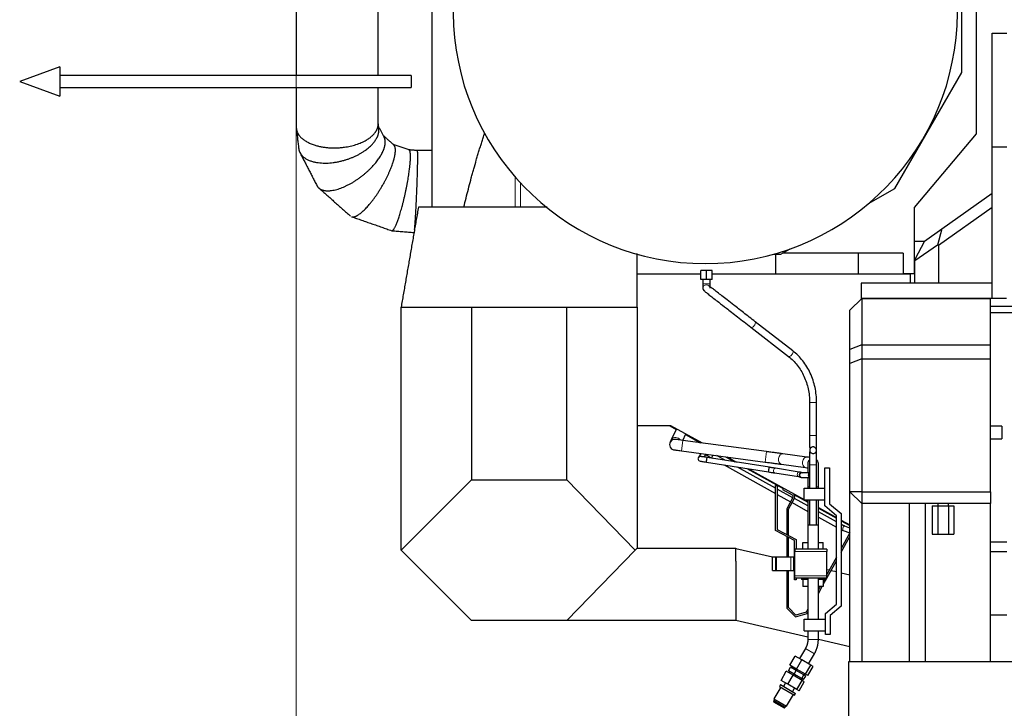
# Model space of a CAD drawing. Header units: inches. Extents: x 0 to 20790, y -12 to 14700.
# Tile 40 of 132: x 1151 to 2832, y 10851 to 12027. Entities that reach past the tile are written whole.
import ezdxf

# ---------------------------------------------------------------- set-up
doc = ezdxf.new("R2010")
doc.units = ezdxf.units.IN
doc.layers.add('1', color=7, linetype='Continuous', true_color=0xffffff)
doc.layers.add('254', color=7, linetype='Continuous', true_color=0xffffff)
doc.styles.add('latin_extended', font='simplex.shx')
doc.dimstyles.get("Standard").update_dxf_attribs({"dimtxt": 0.18, "dimasz": 0.18, "dimexe": 0.18, "dimexo": 0.0625, "dimgap": 0.09, "dimtad": 0, "dimtih": 1, "dimtoh": 1, "dimdec": 4, "dimzin": 0, "dimdsep": 46, "dimtxsty": 'Standard', "dimcen": 0.09, "dimadec": 0, "dimazin": 0, "dimtfac": 1, "dimtdec": 4, "dimtofl": 0, "dimtmove": 0, "dimatfit": 3, "dimfxl": 1, "dimtolj": 1, "dimtzin": 0, "dimarcsym": 0})

# ---------------------------------------------------------------- blocks, each defined once
blk = doc.blocks.new('_U1')
at = {"layer": '254', "color": 3, "linetype": 'Continuous', "lineweight": 13, "transparency": 16777216}
for p, q in [((1623.1, 12324.6), (1623.1, 8470.6)), ((7857.6, 10337.9), (7857.6, 8470.6)), ((1745.6, 8505.6), (7735.1, 8505.6))]:
    blk.add_line(p, q, dxfattribs=at)
at = {"layer": '254', "color": 3, "transparency": 16777216}
for points in [[(1745.6, 8526), (1745.6, 8485.1), (1623.1, 8505.6)], [(7735.1, 8485.1), (7735.1, 8526), (7857.6, 8505.6)]]:
    blk.add_solid(points, dxfattribs=at)
at = {"layer": 'Defpoints', "color": 0, "transparency": 16777216}
for p in [(1623.1, 12359.6), (7857.6, 10372.9), (7857.6, 8505.6)]:
    blk.add_point(p, dxfattribs=at)
at = {"layer": '254', "color": 2, "lineweight": 13, "transparency": 16777216, "insert": (4524.5, 8689.3), "char_height": 122.5, "attachment_point": 1, "style": 'latin_extended'}
blk.add_mtext('\\A1;6235', dxfattribs=at)

msp = doc.modelspace()

# ---------------------------------------------------------------- linework, layer by layer
at = {"layer": '1', "color": 2, "linetype": 'Continuous', "lineweight": 25}
for p, q in [((2783.838, 12338.554), (2783.838, 11832.008)), ((1854.705, 12157.714), (1854.705, 11706.699)), ((2759.534, 11936.266), (2759.534, 12169.944)), ((2811.619, 11808.773), (2811.619, 12003.773)), ((2811.619, 12003.773), (2836.619, 12003.773)), ((2645.437, 11738.644), (2759.534, 11936.266)), ((2783.838, 11832.008), (2678.033, 11705.914)), ((2836.619, 11808.773), (2811.619, 11808.773)), ((2811.619, 11550.773), (2811.619, 11808.773)), ((2600.377, 11712.629), (2645.437, 11738.644)), ((2725.371, 11669.629), (2811.619, 11730.691)), ((1831.729, 11706.692), (1831.729, 11706.692)), ((2678.033, 11705.914), (2678.033, 11592.596)), ((2811.619, 11706.186), (2719.555, 11641.007)), ((2695.878, 11648.749), (2725.371, 11669.629)), ((2725.371, 11669.629), (2717.81, 11641.91)), ((2450.661, 11626.191), (2466.353, 11635.25)), ((2678.028, 11648.691), (2695.838, 11648.691)), ((2695.878, 11648.749), (2679.555, 11617.192)), ((2717.81, 11641.91), (2679.555, 11614.826)), ((2719.555, 11641.007), (2717.81, 11641.91)), ((2719.555, 11641.007), (2719.555, 11576.773)), ((2437.894, 11626.191), (2450.661, 11626.191)), ((2441.619, 11626.19), (2441.619, 11592.191)), ((2582.619, 11627.691), (2453.261, 11627.691)), ((2659.175, 11627.691), (2582.619, 11627.691)), ((2582.619, 11627.691), (2582.619, 11592.191)), ((2659.175, 11627.691), (2659.175, 11592.191)), ((2679.555, 11614.826), (2679.555, 11617.192)), ((2679.555, 11576.773), (2679.555, 11614.826)), ((2314.13, 11592.19), (2205.13, 11592.19)), ((2323.619, 11598.511), (2314.119, 11598.511)), ((2314.119, 11583.011), (2314.119, 11598.511)), ((2333.119, 11598.511), (2323.619, 11598.511)), ((2323.619, 11583.011), (2323.619, 11598.511)), ((2671.833, 11592.19), (2333.11, 11592.19)), ((2333.119, 11583.011), (2333.119, 11598.511)), ((2678.033, 11592.596), (2659.175, 11592.596)), ((2671.833, 11576.773), (2671.833, 11592.19)), ((2323.619, 11583.011), (2314.119, 11583.011)), ((2317.619, 11583.011), (2317.619, 11575.872)), ((2317.622, 11567.69), (2317.622, 11567.69)), ((2333.119, 11583.011), (2323.619, 11583.011)), ((2329.619, 11575.872), (2329.619, 11583.011)), ((2811.619, 11576.773), (2587.619, 11576.773)), ((2587.619, 11576.773), (2587.619, 11550.773)), ((2588.619, 11550.691), (2568.619, 11530.691)), ((2811.619, 11550.773), (2587.619, 11550.773)), ((2588.619, 11550.691), (2808.619, 11550.691)), ((2588.619, 11550.691), (2588.619, 11471.691)), ((2808.619, 11471.691), (2808.619, 11550.691)), ((2836.119, 11550.773), (2811.619, 11550.773)), ((1802.119, 11535.691), (1922.119, 11535.691)), ((1802.119, 11120.691), (1802.119, 11535.691)), ((1922.119, 11535.691), (1922.119, 11240.691)), ((1922.119, 11535.691), (2085.313, 11535.691)), ((2085.313, 11240.691), (2085.313, 11535.691)), ((2085.313, 11535.691), (2136.775, 11535.691)), ((2205.05, 11535.691), (2205.119, 11535.691)), ((2205.119, 11535.691), (2205.119, 11123.891)), ((2859.619, 11536.691), (2808.62, 11536.69)), ((2568.619, 11463.407), (2568.619, 11530.691)), ((2808.62, 11526.69), (2859.619, 11526.691)), ((2399.525, 11501.397), (2463.728, 11451.593)), ((2471.083, 11461.075), (2406.88, 11510.878)), ((2588.619, 11471.691), (2568.619, 11463.407)), ((2588.619, 11471.691), (2808.619, 11471.691)), ((2588.619, 11471.691), (2588.619, 11447.691)), ((2808.619, 11447.691), (2808.619, 11471.691)), ((2568.619, 11439.407), (2568.619, 11463.407)), ((2588.619, 11447.691), (2568.619, 11439.407)), ((2568.619, 11220.422), (2568.619, 11439.407)), ((2588.619, 11447.691), (2808.619, 11447.691)), ((2588.619, 11447.691), (2588.619, 11220.422)), ((2808.619, 11220.422), (2808.619, 11447.691)), ((2499.619, 11372.867), (2499.619, 11316.691)), ((2511.619, 11316.691), (2511.619, 11372.867)), ((2205.12, 11333.69), (2262.093, 11333.69)), ((2259.914, 11333.691), (2271.993, 11326.995)), ((2262.093, 11333.69), (2315.933, 11303.846)), ((2827.619, 11332.691), (2827.619, 11310.691)), ((2272.448, 11327.951), (2263.394, 11309.037)), ((2282.981, 11308.265), (2288.219, 11319.209)), ((2287.763, 11318.254), (2313.066, 11304.228)), ((2425.97, 11289.091), (2283.105, 11308.249)), ((2312.375, 11304.612), (2312.375, 11305.819)), ((2280.713, 11290.409), (2423.578, 11271.251)), ((2313.79, 11285.973), (2309.786, 11278.75)), ((2319.521, 11279.809), (2322.304, 11284.831)), ((2334.579, 11283.185), (2331.899, 11278.351)), ((2356.208, 11274.023), (2341.307, 11282.283)), ((2495.203, 11279.807), (2454.004, 11285.332)), ((2499.735, 11290.516), (2499.735, 11290.516)), ((2511.503, 11292.866), (2511.503, 11292.866)), ((2511.568, 11292.652), (2511.51, 11292.833)), ((2312.298, 11272.865), (2312.298, 11272.865)), ((2323.494, 11271.085), (2429.67, 11254.338)), ((2430.916, 11262.24), (2324.74, 11278.987)), ((2331.899, 11278.351), (2333.144, 11277.661)), ((2353.564, 11266.342), (2441.518, 11217.588)), ((2356.286, 11280.271), (2372.073, 11271.52)), ((2359.157, 11279.887), (2375.115, 11271.041)), ((2370.697, 11273.491), (2370.697, 11272.285)), ((2451.611, 11267.491), (2492.811, 11261.967)), ((2499.619, 11266.691), (2499.619, 11226.691)), ((2511.619, 11226.691), (2511.619, 11266.691)), ((2441.522, 11226.733), (2376.631, 11262.702)), ((2392.498, 11260.198), (2454.431, 11225.868)), ((2395.54, 11259.72), (2490.617, 11207.018)), ((2440.147, 11252.685), (2480.857, 11246.264)), ((2482.103, 11254.166), (2441.394, 11260.587)), ((2486.595, 11252.892), (2486.487, 11252.864)), ((2499.619, 11252.892), (2486.575, 11252.892)), ((2525.619, 11261.416), (2533.619, 11261.416)), ((2525.619, 11196.416), (2525.619, 11261.416)), ((2533.619, 11261.416), (2533.619, 11200.146)), ((1802.119, 11120.691), (1922.119, 11240.691)), ((1922.119, 11240.691), (2085.313, 11240.691)), ((2085.313, 11240.691), (2202.007, 11120.691)), ((2441.519, 11154.224), (2441.519, 11231.329)), ((2441.519, 11231.329), (2444.519, 11231.329)), ((2444.519, 11231.329), (2444.519, 11156.035)), ((2486.575, 11244.892), (2499.619, 11244.892)), ((2444.517, 11215.926), (2467.119, 11203.397)), ((2470.997, 11210.394), (2444.518, 11225.072)), ((2454.937, 11226.795), (2453.483, 11224.172)), ((2453.483, 11224.172), (2470.015, 11215.008)), ((2473.961, 11215.042), (2496.621, 11202.481)), ((2490.619, 11226.691), (2525.619, 11226.691)), ((2490.619, 11206.691), (2490.619, 11226.691)), ((2496.619, 11228.691), (2496.619, 11226.689)), ((2514.619, 11226.689), (2514.619, 11228.691)), ((2568.619, 10930.722), (2568.619, 11220.422)), ((2588.619, 11220.422), (2568.619, 11220.422)), ((2568.619, 11220.422), (2588.619, 11200.422)), ((2588.619, 11220.422), (2808.619, 11220.422)), ((2588.619, 11220.422), (2588.619, 11200.422)), ((2808.619, 11220.422), (2808.619, 11200.422)), ((2471.223, 11210.797), (2460.507, 11191.464)), ((2463.506, 11190.689), (2473.846, 11209.342)), ((2469.741, 11201.944), (2496.618, 11187.046)), ((2496.618, 11196.192), (2473.62, 11208.941)), ((2490.619, 11206.691), (2525.619, 11206.691)), ((2491.207, 11206.691), (2496.616, 11203.693)), ((2496.619, 11206.69), (2496.619, 11163.494)), ((2499.619, 11206.691), (2499.619, 11163.492)), ((2511.619, 11163.492), (2511.619, 11206.691)), ((2514.619, 11133.692), (2514.619, 11206.69)), ((2533.619, 11200.146), (2553.619, 11183.364)), ((2588.619, 11200.422), (2588.619, 10930.723)), ((2808.619, 11200.422), (2588.619, 11200.422)), ((2808.619, 10930.723), (2808.619, 11200.422)), ((2460.507, 11191.464), (2460.507, 11147.619)), ((2463.506, 11146.041), (2463.506, 11190.689)), ((2545.618, 11169.031), (2514.616, 11186.216)), ((2514.617, 11193.714), (2545.619, 11176.53)), ((2514.626, 11192.501), (2545.614, 11175.324)), ((2545.619, 11179.634), (2525.619, 11196.416)), ((2553.619, 11183.364), (2553.619, 11024.903)), ((2709.144, 11196.191), (2718.382, 11196.191)), ((2709.144, 11196.191), (2709.144, 11148.191)), ((2718.382, 11196.191), (2736.857, 11196.191)), ((2718.382, 11196.191), (2718.382, 11148.191)), ((2736.857, 11196.191), (2746.095, 11196.191)), ((2736.857, 11196.191), (2736.857, 11148.191)), ((2746.095, 11196.191), (2746.095, 11148.191)), ((2514.619, 11177.068), (2545.617, 11159.885)), ((2545.619, 11028.634), (2545.619, 11179.634)), ((2553.614, 11170.89), (2568.612, 11162.576)), ((2553.615, 11172.097), (2568.614, 11163.783)), ((2473.619, 11137.329), (2441.519, 11154.224)), ((2444.519, 11156.035), (2476.619, 11139.14)), ((2496.619, 11163.492), (2496.619, 11122.689)), ((2514.619, 11163.492), (2496.619, 11163.492)), ((2514.619, 11122.689), (2514.619, 11163.492)), ((2568.618, 11150.426), (2553.619, 11123.367)), ((2557.227, 11154.191), (2568.438, 11150.1)), ((2568.62, 11158.549), (2559.969, 11161.706)), ((2709.144, 11148.191), (2718.382, 11148.191)), ((2718.382, 11148.191), (2736.857, 11148.191)), ((2736.857, 11148.191), (2746.095, 11148.191)), ((2460.507, 11144.23), (2460.507, 11109.595)), ((2463.506, 11109.597), (2463.506, 11142.65)), ((2473.619, 11107.69), (2473.619, 11137.329)), ((2476.619, 11139.14), (2476.619, 11122.691)), ((2488.301, 11133.691), (2496.619, 11133.691)), ((2488.301, 11122.691), (2488.301, 11133.691)), ((2514.619, 11133.691), (2522.937, 11133.691)), ((2522.937, 11122.691), (2522.937, 11133.691)), ((2553.618, 11117.178), (2568.618, 11144.239)), ((2836.619, 11134.627), (2808.617, 11134.627)), ((1922.119, 11000.691), (1802.119, 11120.691)), ((2202.007, 11120.691), (2085.313, 11000.691)), ((2205.119, 11123.891), (2202.007, 11120.691)), ((2205.119, 11123.891), (2373.619, 11123.891)), ((2373.619, 11123.891), (2373.619, 11123.847)), ((2373.619, 11101.726), (2373.619, 11123.847)), ((2373.619, 11123.847), (2436.494, 11109.331)), ((2474.619, 11122.691), (2474.619, 11118.691)), ((2529.119, 11122.691), (2474.619, 11122.691)), ((2474.619, 11076.691), (2474.619, 11118.691)), ((2529.119, 11122.691), (2529.119, 11118.691)), ((2529.119, 11076.691), (2529.119, 11118.691)), ((2808.62, 11118.691), (2836.619, 11118.691)), ((2373.619, 11101.726), (2373.619, 11000.691)), ((2436.489, 11109.597), (2441.989, 11109.597)), ((2436.489, 11085.814), (2436.489, 11109.597)), ((2441.989, 11109.597), (2442.989, 11109.597)), ((2441.989, 11085.814), (2441.989, 11109.597)), ((2442.989, 11109.597), (2467.619, 11109.597)), ((2467.619, 11109.597), (2472.619, 11109.597)), ((2472.619, 11085.814), (2472.619, 11109.597)), ((2474.619, 11107.691), (2472.619, 11107.691)), ((2545.619, 11108.934), (2529.12, 11079.171)), ((2529.12, 11072.982), (2545.618, 11102.746)), ((2436.489, 11085.814), (2441.989, 11085.814)), ((2441.989, 11085.814), (2442.989, 11085.814)), ((2442.989, 11085.814), (2467.619, 11085.814)), ((2460.507, 11085.814), (2460.507, 11021.451)), ((2463.506, 11022.693), (2463.506, 11085.815)), ((2467.619, 11085.814), (2472.619, 11085.814)), ((2472.619, 11087.691), (2474.619, 11087.691)), ((2473.619, 11070.191), (2473.619, 11087.691)), ((2529.122, 11087.947), (2533.434, 11086.951)), ((2536.476, 11086.249), (2545.626, 11084.136)), ((2553.626, 11082.289), (2568.619, 11078.828)), ((2476.619, 11070.191), (2473.619, 11070.191)), ((2474.619, 11072.691), (2474.619, 11076.691)), ((2529.119, 11072.691), (2474.619, 11072.691)), ((2476.619, 11072.691), (2476.619, 11070.191)), ((2485.619, 11072.691), (2485.619, 11070.691)), ((2496.618, 11070.691), (2485.619, 11070.691)), ((2488.301, 11070.691), (2488.301, 11058.691)), ((2496.619, 11072.692), (2496.619, 11002.691)), ((2514.619, 11002.691), (2514.619, 11072.692)), ((2525.619, 11070.691), (2514.62, 11070.691)), ((2522.937, 11070.691), (2522.937, 11058.691)), ((2522.938, 11061.83), (2528.959, 11072.692)), ((2524.42, 11070.691), (2522.938, 11068.017)), ((2525.619, 11070.691), (2525.619, 11072.691)), ((2529.119, 11072.691), (2529.119, 11076.691)), ((2496.619, 11058.691), (2488.301, 11058.691)), ((2522.937, 11058.691), (2514.619, 11058.691)), ((2517.769, 11058.692), (2514.62, 11053.011)), ((2514.62, 11046.823), (2521.198, 11058.691)), ((2460.507, 11021.451), (2475.347, 11006.605)), ((2476.219, 11009.975), (2463.506, 11022.693)), ((2475.347, 11006.605), (2495.53, 11012.384)), ((2493.509, 11014.926), (2476.219, 11009.975)), ((2496.619, 11020.536), (2493.509, 11014.926)), ((2495.53, 11012.384), (2496.619, 11014.349)), ((2526.619, 11012.691), (2545.619, 11028.634)), ((2526.619, 10976.691), (2526.619, 11012.691)), ((2553.619, 11024.903), (2534.619, 11008.96)), ((2085.313, 11000.691), (1922.119, 11000.691)), ((2373.619, 11000.691), (2085.313, 11000.691)), ((2496.62, 10972.294), (2373.619, 11000.691)), ((2490.619, 11002.691), (2526.619, 11002.691)), ((2490.619, 10982.691), (2490.619, 11002.691)), ((2534.619, 11008.96), (2534.619, 10976.691)), ((2808.62, 11010.191), (2836.619, 11010.191)), ((2490.619, 10982.691), (2526.619, 10982.691)), ((2496.619, 10982.691), (2496.619, 10968.329)), ((2514.619, 10968.329), (2514.619, 10982.691)), ((2568.626, 10955.67), (2514.597, 10968.143)), ((2534.619, 10976.691), (2526.619, 10976.691)), ((2492.466, 10952.829), (2482.466, 10935.509)), ((2465.873, 10924.304), (2474.873, 10939.893)), ((2486.365, 10933.258), (2474.873, 10939.893)), ((2477.365, 10917.669), (2486.365, 10933.258)), ((2501.752, 10924.374), (2486.365, 10933.258)), ((2498.054, 10926.509), (2508.054, 10943.829)), ((2566.399, 10930.72), (2858.399, 10930.72)), ((2566.399, 10780.72), (2566.399, 10930.72)), ((2450.873, 10898.323), (2459.873, 10913.912)), ((2471.365, 10907.277), (2459.873, 10913.912)), ((2463.527, 10914.689), (2467.027, 10920.751)), ((2473.224, 10909.091), (2463.527, 10914.689)), ((2466.118, 10913.193), (2464.868, 10911.028)), ((2477.365, 10917.669), (2465.873, 10924.304)), ((2476.724, 10915.153), (2467.027, 10920.751)), ((2470.868, 10921.42), (2469.618, 10919.255)), ((2473.224, 10909.091), (2476.724, 10915.153)), ((2489.706, 10907.657), (2476.724, 10915.153)), ((2492.752, 10908.786), (2477.365, 10917.669)), ((2492.752, 10908.786), (2501.752, 10924.374)), ((2496.647, 10906.537), (2505.647, 10922.125)), ((2505.647, 10922.125), (2501.752, 10924.374)), ((2462.365, 10891.688), (2450.873, 10898.323)), ((2462.365, 10891.688), (2471.365, 10907.277)), ((2486.752, 10898.393), (2471.365, 10907.277)), ((2486.206, 10901.595), (2473.224, 10909.091)), ((2477.752, 10882.805), (2486.752, 10898.393)), ((2481.647, 10880.556), (2490.647, 10896.144)), ((2485.652, 10899.028), (2486.902, 10901.193)), ((2486.206, 10901.595), (2489.706, 10907.657)), ((2489.493, 10899.698), (2486.206, 10901.595)), ((2490.647, 10896.144), (2486.752, 10898.393)), ((2489.493, 10899.698), (2492.993, 10905.76)), ((2492.993, 10905.76), (2489.706, 10907.657)), ((2490.402, 10907.255), (2491.652, 10909.42)), ((2496.647, 10906.537), (2492.752, 10908.786)), ((2450.285, 10886.77), (2438.685, 10866.678)), ((2449.87, 10891.051), (2448.12, 10888.02)), ((2448.12, 10888.02), (2474.1, 10873.02)), ((2449.87, 10891.051), (2475.85, 10876.051)), ((2458.466, 10893.94), (2455.066, 10888.051)), ((2477.752, 10882.805), (2462.365, 10891.688)), ((2470.654, 10879.051), (2474.054, 10884.94)), ((2481.647, 10880.556), (2477.752, 10882.805)), ((2438.474, 10863.913), (2438.167, 10861.781)), ((2438.167, 10861.781), (2456.353, 10851.281)), ((2439.724, 10866.078), (2438.474, 10863.913)), ((2438.474, 10863.913), (2458.046, 10852.613)), ((2438.685, 10866.678), (2460.335, 10854.178)), ((2460.335, 10854.178), (2471.935, 10874.27)), ((2474.1, 10873.02), (2475.85, 10876.051)), ((2456.353, 10851.281), (2458.046, 10852.613)), ((2458.046, 10852.613), (2459.296, 10854.778))]:
    msp.add_line(p, q, dxfattribs=at)
at = {"layer": '1', "color": 110, "linetype": 'Continuous', "lineweight": 13}
for p, q in [((1996.727, 11706.693), (1996.727, 11758.248)), ((2006.228, 11706.693), (2006.228, 11747.674)), ((2329.619, 11575.872), (2317.62, 11575.872)), ((2499.619, 11372.867), (2505.619, 11372.867)), ((2505.619, 11372.867), (2511.619, 11372.867)), ((2499.619, 11316.691), (2505.619, 11316.691)), ((2505.619, 11316.691), (2511.619, 11316.691)), ((2283.105, 11308.249), (2280.713, 11290.409)), ((2425.97, 11289.091), (2423.578, 11271.251)), ((2309.786, 11278.75), (2309.755, 11278.692)), ((2511.619, 11266.691), (2499.619, 11266.691)), ((2440.147, 11252.685), (2440.147, 11252.685)), ((2480.857, 11246.264), (2480.9, 11246.258)), ((2529.119, 11118.691), (2474.619, 11118.691)), ((2442.989, 11085.814), (2442.989, 11109.597)), ((2467.619, 11085.814), (2467.619, 11109.597)), ((2529.119, 11076.691), (2474.619, 11076.691)), ((2514.619, 10968.329), (2496.619, 10968.329)), ((2508.054, 10943.829), (2492.466, 10952.829))]:
    msp.add_line(p, q, dxfattribs=at)
at = {"layer": '1', "color": 2, "linetype": 'Continuous', "lineweight": 25}
for centre, radius, start, end in [((2321.619, 12040.691), 430.5, 96.357139, 83.642861), ((2269.52, 11300.99), 9, 86.686875, 271.670625), ((2505.619, 11291.691), 6, 191.295, 11.289375), ((2313.251, 11276.75), 4, 180, 217.63125), ((2505.619, 11268.691), 9, 139.741875, 180.0225), ((2505.619, 11268.691), 9, 0.028125, 49.471875), ((2485.82, 11248.892), 4, 81.4275, 270), ((2468.513, 11212.298), 3.098, 331, 61), ((2468.513, 11212.298), 6.098, 331, 61)]:
    msp.add_arc(centre, radius, start, end, dxfattribs=at)
at = {"layer": '1', "color": 110, "linetype": 'Continuous', "lineweight": 13}
for centre, radius, start, end in [((2323.619, 11567.872), 6, 90, 181.738125), ((2323.619, 11567.872), 6, 90, 181.771875), ((2323.619, 11567.872), 6, 1.7325, 90), ((2323.619, 11567.872), 6, 2.4075, 90), ((2505.619, 11291.691), 6, 191.188125, 334.845), ((2313.251, 11276.75), 4, 76.213125, 180), ((2313.251, 11276.75), 4, 76.69125, 180), ((2313.251, 11276.75), 4, 180, 256.674375), ((2313.251, 11276.75), 4, 217.63125, 256.21875)]:
    msp.add_arc(centre, radius, start, end, dxfattribs=at)
for centre, major_axis, ratio, start_param, end_param in [((2403.202, 11506.137), (3.678, 4.741), 0.43886162, 3.13678208, 6.28318531), ((2467.405, 11456.334), (3.678, 4.741), 0.43886162, 3.14159265, 6.28318531), ((2271.512, 11305.151), (8.118, -3.886), 0.88468387, 1.9713844, 3.13406821), ((2271.512, 11305.151), (8.118, -3.886), 0.88468387, 0.96744921, 1.9713844), ((2452.807, 11276.412), (1.196, 8.92), 0.70710678, 0.00009561, 3.14159009), ((2313.285, 11276.81), (-3.498, 1.939), 0.99537966, 4.94718042, 6.28318531), ((2494.007, 11270.887), (1.196, 8.92), 0.70710678, 0.0055934, 3.13137991), ((2440.77, 11256.636), (-0.623, -3.951), 0.7071024, 4.82346076, 6.28318531), ((2440.77, 11256.636), (-0.623, -3.951), 0.7071024, 3.1415306, 4.82346076), ((2481.48, 11250.215), (-0.623, -3.951), 0.7071024, 4.82346076, 6.28318531), ((2481.48, 11250.215), (-0.623, -3.951), 0.7071024, 3.14437767, 4.82346076), ((2486.575, 11248.892), (0, -4), 0.94963177, 3.14159265, 4.71238898), ((2486.575, 11248.892), (0, -4), 0.94963177, 4.71238898, 6.28318531), ((2505.619, 11228.691), (9, 0), 0.0022514, 2.3005298, 3.14168519), ((2505.619, 11228.691), (9, 0), 0.0022514, 0, 0.84096551), ((2558.598, 11157.948), (1.371, 3.758), 0.54414208, 0.00004555, 3.14154002)]:
    msp.add_ellipse(centre, major_axis=major_axis, ratio=ratio, start_param=start_param, end_param=end_param, dxfattribs=at)
at = {"layer": '1', "color": 2, "linetype": 'Continuous', "lineweight": 25}
for centre, major_axis, ratio, start_param, end_param in [((2324.117, 11275.036), (-0.623, -3.951), 0.00001239, 0, 3.14159277), ((2430.293, 11258.289), (-0.623, -3.951), 0.00001239, 0, 3.1415927), ((2500.919, 11248.892), (0, -4), 0.94963177, 3.49070215, 4.71238898), ((2500.919, 11248.892), (0, -4), 0.94963177, 4.71238898, 5.93407582)]:
    msp.add_ellipse(centre, major_axis=major_axis, ratio=ratio, start_param=start_param, end_param=end_param, dxfattribs=at)
for points, degree in [([(1623.113, 12359.55), (1623.113, 11931.123)], 1), ([(1763.111, 11931.129), (1763.111, 12347.259)], 1), ([(1623.113, 11911.128), (1623.113, 11843.12)], 1), ([(1763.111, 11848.515), (1763.111, 11911.131)], 1), ([(1623.232, 11840.712), (1627.178, 11807.04)], 1), ([(1764.196, 11840.651), (1763.111, 11849.907)], 1), ([(1773.255, 11826.1), (1763.733, 11844.599)], 1), ([(1789.544, 11813.002), (1772.025, 11828.489)], 1), ([(1815.758, 11804.327), (1788.701, 11813.747)], 1), ([(1830.008, 11803.191), (1815.596, 11804.384)], 1), ([(1854.705, 11803.192), (1830.004, 11803.192)], 1), ([(1629.387, 11799.699), (1658.356, 11743.417)], 1), ([(1661.56, 11739.282), (1715.788, 11691.341)], 1), ([(1831.73, 11706.692), (1816.924, 11621.191), (1802.119, 11535.691)], 2), ([(1717.619, 11690.252), (1786.183, 11666.382)], 1), ([(1786.488, 11666.314), (1824.197, 11663.194)], 1), ([(1816.924, 11621.191), (1809.522, 11578.448), (1802.115, 11535.691)], 2), ([(2205.121, 11535.691), (2205.121, 11581.534), (2205.121, 11627.377)], 2), ([(2205.122, 11535.691), (2205.122, 11581.534), (2205.122, 11627.377)], 2), ([(2827.619, 11332.691), (2821.286, 11332.691), (2814.952, 11332.691), (2808.618, 11332.691)], 3), ([(2263.396, 11309.041), (2261.254, 11304.566), (2261.096, 11304.157)], 2), ([(2808.619, 11310.691), (2814.953, 11310.691), (2821.286, 11310.691), (2827.619, 11310.691)], 3), ([(2511.585, 11292.854), (2511.606, 11293.095), (2511.618, 11293.339), (2511.619, 11293.587)], 3), ([(2500.077, 11279.044), (2498.614, 11279.289), (2496.98, 11279.543), (2495.172, 11279.811)], 3), ([(2492.843, 11261.962), (2494.491, 11261.706), (2495.927, 11261.48), (2497.151, 11261.277)], 3), ([(2485.222, 11244.937), (2486.556, 11244.892)], 1), ([(2718.62, 11200.423), (2718.62, 11199.012), (2718.62, 11197.601), (2718.62, 11196.191)], 3), ([(2736.619, 11196.191), (2736.619, 11197.601), (2736.619, 11199.012), (2736.619, 11200.423)], 3), ([(2559.969, 11161.706), (2556.962, 11162.807), (2553.615, 11164.605)], 2), ([(2553.629, 11155.677), (2555.464, 11154.842), (2557.227, 11154.191)], 2), ([(2496.619, 10968.329), (2496.717, 10959.997), (2492.466, 10952.829)], 2), ([(2508.054, 10943.829), (2514.4, 10955.259), (2514.619, 10968.329)], 2)]:
    msp.add_open_spline(points, degree=degree, dxfattribs=at)
for points, weights, knots in [([(1623.113, 11843.115), (1622.995, 11830.251), (1633.815, 11815.405), (1660.352, 11808.856), (1706.726, 11806.834), (1741.122, 11812.121), (1758.437, 11829.396), (1762.268, 11842.802)], [0.584059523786, 0.577433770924, 0.55885321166, 0.585786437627, 0.585786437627, 0.552284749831, 0.585786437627, 0.585786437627], [0, 0, 0, 0, 0, 0.47274764, 0.47274764, 0.47274764, 1, 1, 1, 1, 1]), ([(1627.18, 11807.028), (1628.572, 11794.307), (1640.23, 11782.221), (1664.747, 11780.125), (1709.223, 11785.525), (1742.931, 11796.683), (1759.83, 11817.504), (1763.524, 11832.082)], [0.582674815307, 0.575102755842, 0.561331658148, 0.585786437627, 0.585786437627, 0.552284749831, 0.585786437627, 0.585786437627], [0, 0, 0, 0, 0, 0.46073475, 0.46073475, 0.46073475, 1, 1, 1, 1, 1]), ([(1658.362, 11743.405), (1662.707, 11735.006), (1673.862, 11730.893), (1691.148, 11735.18), (1726.867, 11751.246), (1756.057, 11771.18), (1770.927, 11795.945), (1774.332, 11811.084)], [0.577839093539, 0.571274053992, 0.568119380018, 0.585786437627, 0.585786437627, 0.552284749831, 0.585786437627, 0.585786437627], [0, 0, 0, 0, 0, 0.42068866, 0.42068866, 0.42068866, 1, 1, 1, 1, 1]), ([(1717.627, 11690.249), (1721.978, 11688.711), (1728.79, 11691.564), (1737.215, 11699.083), (1758.704, 11723.1), (1778.392, 11751.435), (1788.927, 11780.032), (1791.667, 11795.759)], [0.573564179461, 0.571946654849, 0.575338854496, 0.585786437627, 0.585786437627, 0.552284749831, 0.585786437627, 0.585786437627], [0, 0, 0, 0, 0, 0.35833166, 0.35833166, 0.35833166, 1, 1, 1, 1, 1]), ([(1786.186, 11666.381), (1788.217, 11665.649), (1791.286, 11669.804), (1794.998, 11678.966), (1804.361, 11707.205), (1812.805, 11739.455), (1817.038, 11770.246), (1817.963, 11786.604)], [0.573564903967, 0.571945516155, 0.575336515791, 0.585786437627, 0.585786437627, 0.552284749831, 0.585786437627, 0.585786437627], [0, 0, 0, 0, 0, 0.35835739, 0.35835739, 0.35835739, 1, 1, 1, 1, 1]), ([(1825.134, 11668.311), (1825.475, 11671.5), (1825.846, 11675.878), (1826.226, 11681.153), (1827.791, 11705.266), (1829.479, 11738.075), (1830.325, 11769.146), (1830.51, 11785.566)], [0.576848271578, 0.5793820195, 0.582727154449, 0.585786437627, 0.585786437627, 0.552284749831, 0.585786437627, 0.585786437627], [0, 0, 0, 0, 0, 0.23206144, 0.23206144, 0.23206144, 1, 1, 1, 1, 1])]:
    msp.add_rational_spline(points, weights, degree=4, knots=knots, dxfattribs=at)
for points, weights in [([(1762.268, 11842.802), (1762.664, 11844.189), (1762.946, 11845.61), (1763.098, 11847.058), (1763.111, 11848.524)], [0.585786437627, 0.585786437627, 0.585427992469, 0.584822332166, 0.584057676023]), ([(1763.524, 11832.082), (1764.063, 11834.209), (1764.378, 11836.372), (1764.429, 11838.538), (1764.193, 11840.677)], [0.585786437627, 0.585786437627, 0.585073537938, 0.583959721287, 0.582665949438]), ([(1774.332, 11811.084), (1775.263, 11815.221), (1775.52, 11819.286), (1774.865, 11822.972), (1773.262, 11826.086)], [0.585786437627, 0.585786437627, 0.583285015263, 0.580332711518, 0.577859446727]), ([(1791.667, 11795.759), (1792.694, 11801.651), (1792.893, 11807.044), (1791.828, 11810.935), (1789.56, 11812.987)], [0.585786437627, 0.585786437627, 0.581084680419, 0.576965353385, 0.574753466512]), ([(1817.963, 11786.604), (1818.372, 11793.822), (1818.267, 11800.149), (1817.354, 11803.745), (1815.759, 11804.327)], [0.585786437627, 0.585786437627, 0.579265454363, 0.574854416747, 0.573568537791]), ([(1830.51, 11785.566), (1830.596, 11793.151), (1830.569, 11799.731), (1830.361, 11803.15), (1830.008, 11803.191)], [0.585786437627, 0.585786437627, 0.578637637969, 0.574246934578, 0.573368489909])]:
    msp.add_rational_spline(points, weights, degree=4, dxfattribs=at)
for points, knots in [([(1909.224, 11706.696), (1909.536, 11707.963), (1909.849, 11709.229), (1911.432, 11715.624), (1912.716, 11720.748), (1915.315, 11730.988), (1916.631, 11736.103), (1919.3, 11746.326), (1920.653, 11751.432), (1922.715, 11759.084), (1923.408, 11761.633), (1924.805, 11766.728), (1925.509, 11769.274), (1927.642, 11776.907), (1929.088, 11781.988), (1931.303, 11789.595), (1932.049, 11792.129), (1933.558, 11797.191), (1934.321, 11799.719), (1935.864, 11804.771), (1936.645, 11807.294), (1938.228, 11812.334), (1939.03, 11814.851), (1940.25, 11818.621), (1940.659, 11819.877), (1941.485, 11822.386), (1941.9, 11823.64), (1943.157, 11827.399), (1944.008, 11829.9), (1944.952, 11832.621), (1945.03, 11832.847), (1945.109, 11833.073)], [0, 0, 0, 0, 0.02978685, 0.02978685, 0.15038138, 0.15038138, 0.27097591, 0.27097591, 0.39157044, 0.39157044, 0.45186771, 0.45186771, 0.51216497, 0.51216497, 0.6327595, 0.6327595, 0.69305677, 0.69305677, 0.75335404, 0.75335404, 0.8136513, 0.8136513, 0.87394857, 0.87394857, 0.9040972, 0.9040972, 0.93424583, 0.93424583, 0.9945431, 0.9945431, 1, 1, 1, 1]), ([(2051.785, 11706.692), (2043.492, 11706.692), (2029.52, 11706.692), (2014.841, 11706.692), (2007.789, 11706.692), (2006.368, 11706.692), (2005.638, 11706.692), (2005.55, 11706.692), (2005.461, 11706.692), (2005.348, 11706.692), (2005.205, 11706.692), (2005.066, 11706.692), (2004.928, 11706.692), (2004.726, 11706.692), (2004.187, 11706.692), (2002.902, 11706.692), (2000.144, 11706.692), (1996.2, 11706.692), (1980.423, 11706.692), (1959.917, 11706.692), (1934.677, 11706.692), (1915.743, 11706.692), (1902.347, 11706.692), (1894.842, 11706.692), (1893.568, 11706.692), (1893.018, 11706.692), (1892.854, 11706.692), (1892.755, 11706.692), (1892.725, 11706.692), (1892.688, 11706.692), (1892.64, 11706.692), (1892.596, 11706.692), (1892.543, 11706.692), (1892.486, 11706.692), (1892.432, 11706.692), (1892.386, 11706.692), (1892.356, 11706.692), (1892.334, 11706.692), (1892.317, 11706.692), (1891.981, 11706.692), (1891.312, 11706.692), (1889.298, 11706.692), (1882.23, 11706.692), (1870.114, 11706.692), (1853.958, 11706.692), (1842.512, 11706.692), (1835.784, 11706.692), (1834.101, 11706.692), (1832.92, 11706.692), (1832.336, 11706.692), (1832.033, 11706.692), (1831.907, 11706.692), (1831.832, 11706.692), (1831.814, 11706.692), (1831.788, 11706.692), (1831.764, 11706.692), (1831.737, 11706.692), (1831.726, 11706.692), (1831.729, 11706.692), (1831.73, 11706.692), (1831.73, 11706.692), (1831.73, 11706.692), (1831.729, 11706.692), (1831.729, 11706.692)], [0, 0, 0, 0, 0.08875524, 0.14950489, 0.1570986, 0.1642177, 0.1646923, 0.16492961, 0.16516691, 0.16564152, 0.16611612, 0.16659073, 0.16706534, 0.16753994, 0.16848916, 0.17228601, 0.17987972, 0.19506713, 0.21025454, 0.33175384, 0.39250349, 0.45325314, 0.51400279, 0.5215965, 0.52539335, 0.52634257, 0.52681717, 0.52705448, 0.52717313, 0.52729178, 0.52752908, 0.52776639, 0.52800369, 0.52824099, 0.5284783, 0.5287156, 0.5289529, 0.52919021, 0.52928513, 0.52933259, 0.53678391, 0.54437762, 0.57475245, 0.69625175, 0.81775105, 0.93925035, 0.95443776, 0.96962517, 0.97721888, 0.98101573, 0.98291416, 0.98386337, 0.98410068, 0.98433798, 0.98481259, 0.98528719, 0.9855245, 0.9857618, 0.98623641, 0.98671101, 0.98860944, 0.99240629, 1, 1, 1, 1]), ([(2317.619, 11575.872), (2317.619, 11575.291), (2317.62, 11574.183), (2317.625, 11572.118), (2317.627, 11570.019), (2317.618, 11568.309), (2317.62, 11567.788), (2317.622, 11567.681)], [0, 0, 0, 0, 0.12656639, 0.25083342, 0.49624276, 0.74405285, 1, 1, 1, 1]), ([(2317.622, 11567.686), (2317.862, 11566.537), (2318.996, 11563.954), (2322.907, 11560.973), (2328.921, 11556.148), (2336.231, 11550.499), (2345.375, 11543.4), (2355.732, 11535.368), (2366.745, 11526.825), (2376.962, 11518.899), (2388.295, 11510.107), (2395.722, 11504.347), (2399.516, 11501.404)], [0, 0, 0, 0, 0.08821126, 0.19929856, 0.30645875, 0.39768059, 0.48950092, 0.61957241, 0.69970763, 0.78979734, 0.88990798, 1, 1, 1, 1]), ([(2329.616, 11568.061), (2329.617, 11568.065), (2329.618, 11568.388), (2329.618, 11569.617), (2329.619, 11571.15), (2329.619, 11572.547), (2329.619, 11574.161), (2329.619, 11575.287), (2329.619, 11575.872)], [0, 0, 0, 0, 0.2354632, 0.48838605, 0.61612037, 0.74370135, 0.87157048, 1, 1, 1, 1]), ([(2406.889, 11510.871), (2403.518, 11513.486), (2396.951, 11518.58), (2384.498, 11528.24), (2371.443, 11538.367), (2359.169, 11547.889), (2349.701, 11555.232), (2341.713, 11561.433), (2334.329, 11567.144), (2331.106, 11569.704), (2330.06, 11569.824), (2329.839, 11569.72)], [0, 0, 0, 0, 0.10965436, 0.2082609, 0.37177539, 0.49142292, 0.59143816, 0.69633988, 0.80726933, 0.9404873, 1, 1, 1, 1]), ([(1802.119, 11535.691), (1802.119, 11535.691), (1802.119, 11535.691), (1802.119, 11535.691), (1802.119, 11535.691), (1802.118, 11535.691), (1802.112, 11535.691), (1802.135, 11535.691), (1802.188, 11535.691), (1802.234, 11535.691), (1802.288, 11535.691), (1802.343, 11535.691), (1802.44, 11535.691), (1802.742, 11535.691), (1803.301, 11535.691), (1804.479, 11535.691), (1806.796, 11535.691), (1810.118, 11535.691), (1823.418, 11535.691), (1846.006, 11535.691), (1877.903, 11535.691), (1901.827, 11535.691), (1915.782, 11535.691), (1919.756, 11535.691), (1921.077, 11535.691), (1921.742, 11535.691), (1921.775, 11535.691), (1921.825, 11535.691), (1921.887, 11535.691), (1921.947, 11535.691), (1922.008, 11535.691), (1922.068, 11535.691), (1922.127, 11535.691), (1922.188, 11535.691), (1922.238, 11535.691), (1922.277, 11535.691), (1922.318, 11535.691), (1922.384, 11535.691), (1922.519, 11535.691), (1922.939, 11535.691), (1923.937, 11535.691), (1929.761, 11535.691), (1940.187, 11535.691), (1954.905, 11535.691), (1974.528, 11535.691), (1990.472, 11535.691), (2002.738, 11535.691), (2005.804, 11535.691), (2007.949, 11535.691), (2008.947, 11535.691), (2009.368, 11535.691), (2009.522, 11535.691), (2009.634, 11535.691), (2009.746, 11535.691), (2009.858, 11535.691), (2009.951, 11535.691), (2010.025, 11535.691), (2010.098, 11535.691), (2010.703, 11535.691), (2011.876, 11535.691), (2017.705, 11535.691), (2032.368, 11535.691), (2055.792, 11535.691), (2074.523, 11535.691), (2083.87, 11535.691)], [0, 0, 0, 0, 0.0025814, 0.00588551, 0.00753757, 0.00795058, 0.00836359, 0.0085701, 0.00877661, 0.00918962, 0.00960263, 0.00980914, 0.01001565, 0.01084168, 0.01249373, 0.01579784, 0.02240606, 0.03562251, 0.04883895, 0.15457051, 0.26030206, 0.36603361, 0.3924665, 0.39907472, 0.40555904, 0.40560034, 0.40568294, 0.40588945, 0.40609596, 0.40630246, 0.40650897, 0.40671548, 0.40692198, 0.40712849, 0.407335, 0.40743825, 0.40754151, 0.40774801, 0.40816103, 0.40898705, 0.41229117, 0.41889939, 0.47176516, 0.52463094, 0.57749672, 0.68322827, 0.69644471, 0.70966116, 0.71626938, 0.71957349, 0.72039952, 0.72081253, 0.72122555, 0.72163856, 0.72205157, 0.72246459, 0.72267109, 0.7228776, 0.72329061, 0.72948582, 0.73609404, 0.78895982, 0.89469137, 1, 1, 1, 1]), ([(2086.742, 11535.691), (2095.207, 11535.691), (2108.364, 11535.691), (2123.867, 11535.691), (2131.492, 11535.691), (2134.571, 11535.691), (2135.451, 11535.691), (2135.781, 11535.691), (2136, 11535.691), (2136.11, 11535.691), (2136.222, 11535.691), (2136.369, 11535.691), (2136.518, 11535.691), (2136.667, 11535.691), (2137.34, 11535.691), (2138.573, 11535.691), (2149.336, 11535.691), (2169.06, 11535.691), (2189.412, 11535.691), (2200.75, 11535.691), (2203.15, 11535.691), (2204.339, 11535.691), (2204.928, 11535.691), (2204.945, 11535.691), (2204.959, 11535.691), (2204.969, 11535.691), (2205.006, 11535.691), (2205.047, 11535.691), (2205.107, 11535.691), (2205.124, 11535.691), (2205.122, 11535.691), (2205.121, 11535.691)], [0, 0, 0, 0, 0.21644514, 0.33642582, 0.39641616, 0.41141375, 0.41516314, 0.41891254, 0.41984989, 0.42078724, 0.42172459, 0.42266194, 0.42453663, 0.42547398, 0.42641133, 0.44140892, 0.4564065, 0.69636786, 0.93632922, 0.96632439, 0.98132197, 0.99613209, 0.99622582, 0.99631956, 0.99655389, 0.99678823, 0.9972569, 0.99819425, 0.9991316, 0.99960028, 1, 1, 1, 1]), ([(2463.706, 11451.611), (2469.292, 11447.256), (2479.231, 11437.306), (2490.778, 11418.159), (2498.007, 11396.197), (2499.603, 11380.836), (2499.619, 11372.867)], [0, 0, 0, 0, 0.24975997, 0.49926814, 0.74915899, 1, 1, 1, 1]), ([(2511.619, 11372.867), (2511.586, 11381.685), (2509.779, 11398.77), (2501.686, 11423.343), (2488.633, 11444.859), (2477.409, 11456.117), (2471.105, 11461.057)], [0, 0, 0, 0, 0.24924006, 0.49933906, 0.74978174, 1, 1, 1, 1]), ([(2499.619, 11316.691), (2499.619, 11314.688), (2499.619, 11311.003), (2499.62, 11305.967), (2499.625, 11301.979), (2499.651, 11298.303), (2499.697, 11296.024), (2499.879, 11295.252), (2499.978, 11295.133), (2500.012, 11295.117)], [0, 0, 0, 0, 0.1946218, 0.37075555, 0.5282084, 0.66682506, 0.88664638, 0.96939887, 1, 1, 1, 1]), ([(2511.619, 11293.587), (2511.619, 11294.57), (2511.619, 11297.069), (2511.619, 11302.595), (2511.619, 11309.357), (2511.619, 11314.166), (2511.619, 11316.691)], [0, 0, 0, 0, 0.24998675, 0.50006074, 0.74998017, 1, 1, 1, 1]), ([(2283.105, 11308.249), (2281.372, 11308.48), (2278.102, 11308.913), (2273.57, 11309.5), (2270.36, 11309.899), (2269.496, 11309.987), (2269.364, 11309.989)], [0, 0, 0, 0, 0.24082647, 0.48802626, 0.74144227, 1, 1, 1, 1]), ([(2269.676, 11291.992), (2269.587, 11291.988), (2269.937, 11291.912), (2272.255, 11291.57), (2276.053, 11291.041), (2279.042, 11290.634), (2280.713, 11290.409)], [0, 0, 0, 0, 0.24039494, 0.48654456, 0.73971792, 1, 1, 1, 1]), ([(2322.026, 11284.454), (2322.032, 11284.396), (2322.101, 11284.122), (2322.658, 11283.595), (2324.085, 11282.697), (2326.181, 11281.509), (2328.874, 11280.026), (2330.838, 11278.938), (2331.899, 11278.351)], [0, 0, 0, 0, 0.04215021, 0.20251054, 0.37725935, 0.56821728, 0.7764475, 1, 1, 1, 1]), ([(2453.972, 11285.336), (2452.111, 11285.585), (2448.122, 11286.12), (2441.224, 11287.045), (2433.731, 11288.05), (2428.595, 11288.739), (2425.97, 11289.091)], [0, 0, 0, 0, 0.25003795, 0.5, 0.74996205, 1, 1, 1, 1]), ([(2511.619, 11289.794), (2511.623, 11290.638), (2511.416, 11292.172), (2510.545, 11294.199), (2509.362, 11295.634), (2508.148, 11296.506), (2507.03, 11296.957), (2505.773, 11297.13), (2504.305, 11297.029), (2502.923, 11296.52), (2501.942, 11295.875), (2501.333, 11295.292), (2500.865, 11294.676), (2500.39, 11293.814), (2499.915, 11292.221), (2499.735, 11289.755), (2499.622, 11284.975), (2499.622, 11278.892), (2499.619, 11272.393), (2499.619, 11268.684), (2499.619, 11266.691)], [0, 0, 0, 0, 0.05033988, 0.09638431, 0.13562984, 0.16660086, 0.18929509, 0.2064112, 0.23882672, 0.27309283, 0.29008502, 0.30603008, 0.32160608, 0.33760174, 0.37356036, 0.47241265, 0.60936831, 0.78460142, 0.88721778, 1, 1, 1, 1]), ([(2511.619, 11266.691), (2511.619, 11269.215), (2511.619, 11274.024), (2511.619, 11280.787), (2511.619, 11286.313), (2511.619, 11288.811), (2511.619, 11289.794)], [0, 0, 0, 0, 0.25001983, 0.49993926, 0.75001326, 1, 1, 1, 1]), ([(2312.327, 11272.858), (2312.374, 11272.848), (2312.972, 11272.751), (2315.498, 11272.348), (2319.227, 11271.758), (2321.998, 11271.321), (2323.494, 11271.085)], [0, 0, 0, 0, 0.25257342, 0.50356743, 0.75270639, 1, 1, 1, 1]), ([(2324.74, 11278.987), (2323.251, 11279.222), (2320.533, 11279.65), (2316.96, 11280.212), (2314.674, 11280.569), (2314.189, 11280.642), (2314.176, 11280.642)], [0, 0, 0, 0, 0.25567745, 0.50948664, 0.76136833, 1, 1, 1, 1]), ([(2423.578, 11271.251), (2426.208, 11270.898), (2431.355, 11270.208), (2438.866, 11269.201), (2445.78, 11268.274), (2449.779, 11267.737), (2451.643, 11267.487)], [0, 0, 0, 0, 0.24998655, 0.5, 0.75001345, 1, 1, 1, 1]), ([(2496.619, 11268.691), (2496.619, 11268.619), (2496.619, 11266.648), (2496.619, 11259.77), (2496.619, 11254.581), (2496.619, 11253.294)], [0, 0, 0, 0, 0.43286289, 0.86577492, 1, 1, 1, 1]), ([(2514.619, 11228.691), (2514.619, 11234.18), (2514.619, 11244.279), (2514.619, 11257.715), (2514.619, 11266.648), (2514.619, 11268.619), (2514.619, 11268.691)], [0, 0, 0, 0, 0.24999851, 0.50001431, 0.75002119, 1, 1, 1, 1]), ([(2396.402, 11259.281), (2396.272, 11259.258), (2396.142, 11259.235), (2395.642, 11259.147), (2395.273, 11259.084), (2394.799, 11259.006), (2394.696, 11258.989), (2394.592, 11258.972)], [0, 0, 0, 0, 0.21568628, 0.21568628, 0.82843137, 0.82843137, 1, 1, 1, 1]), ([(2429.67, 11254.338), (2430.652, 11254.183), (2432.575, 11253.879), (2435.381, 11253.437), (2437.963, 11253.03), (2439.457, 11252.794), (2440.154, 11252.684)], [0, 0, 0, 0, 0.24999824, 0.49999996, 0.7500017, 1, 1, 1, 1]), ([(2441.387, 11260.588), (2440.691, 11260.698), (2439.2, 11260.934), (2436.62, 11261.34), (2433.818, 11261.782), (2431.898, 11262.085), (2430.916, 11262.24)], [0, 0, 0, 0, 0.25002615, 0.49999996, 0.74997379, 1, 1, 1, 1]), ([(2487.832, 11252.349), (2487.647, 11252.569), (2486.737, 11252.964), (2484.371, 11253.741), (2482.892, 11254.032), (2482.097, 11254.167)], [0, 0, 0, 0, 0.52930218, 0.77341673, 1, 1, 1, 1]), ([(2480.863, 11246.263), (2481.428, 11246.163), (2482.454, 11245.963), (2483.879, 11245.465), (2484.11, 11245.384), (2483.808, 11245.435)], [0, 0, 0, 0, 0.21394923, 0.45121583, 1, 1, 1, 1]), ([(2496.619, 11244.972), (2496.619, 11244.647), (2496.619, 11239.577), (2496.619, 11234.18), (2496.619, 11228.691)], [0, 0, 0, 0, 0.06433124, 1, 1, 1, 1]), ([(2669.619, 11200.416), (2669.619, 11191.801), (2669.619, 11170.186), (2669.619, 11137.445), (2669.619, 11104.068), (2669.619, 11076.313), (2669.619, 11053.503), (2669.619, 11032.183), (2669.619, 11008.599), (2669.619, 10979.67), (2669.619, 10953.084), (2669.619, 10936.14), (2669.619, 10930.721)], [0, 0, 0, 0, 0.09583474, 0.24043833, 0.36419682, 0.4671102, 0.54917849, 0.61792541, 0.70426153, 0.81152566, 0.93971778, 1, 1, 1, 1]), ([(2697.619, 10930.723), (2697.619, 10932.825), (2697.619, 10942.573), (2697.619, 10958.518), (2697.619, 10977.781), (2697.619, 10998.937), (2697.619, 11026.146), (2697.619, 11062.892), (2697.619, 11107.766), (2697.619, 11154.511), (2697.619, 11186.298), (2697.619, 11200.417)], [0, 0, 0, 0, 0.02337716, 0.10843947, 0.17736112, 0.23765962, 0.3437716, 0.48002285, 0.64641339, 0.8429432, 1, 1, 1, 1])]:
    msp.add_open_spline(points, degree=3, knots=knots, dxfattribs=at)
at = {"layer": '254', "color": 2, "linetype": 'Continuous', "lineweight": 25}
for p, q in [((1219.553, 11946.123), (1150.866, 11921.123)), ((1219.553, 11946.123), (1219.553, 11921.123)), ((1150.866, 11921.123), (1219.553, 11896.123)), ((1819.553, 11931.123), (1219.553, 11931.123)), ((1219.553, 11921.123), (1219.553, 11896.123)), ((1819.553, 11931.123), (1819.553, 11911.123)), ((1219.553, 11911.123), (1819.553, 11911.123))]:
    msp.add_line(p, q, dxfattribs=at)

# ---------------------------------------------------------------- dimensions: what is measured, and where the dimension line sits
at = {"layer": '254', "color": 2, "linetype": 'Continuous', "lineweight": 13}
dim = msp.add_linear_dim(base=(7857.619, 8505.565), p1=(1623.113, 12359.55), p2=(7857.619, 10372.893), dimstyle='Standard', override={"dimscale": 35, "dimtxt": 3.5, "dimasz": 3.5, "dimexe": 1, "dimexo": 1, "dimgap": 1.75, "dimtad": 1, "dimtih": 1, "dimtoh": 0, "dimdec": 0, "dimlfac": 1, "dimzin": 8, "dimdsep": 46, "dimlunit": 2, "dimtxsty": 'latin_extended', "dimsah": 1, "dimse1": 0, "dimse2": 0, "dimsd1": 0, "dimsd2": 0, "dimclrd": 3, "dimclre": 3, "dimclrt": 2, "dimtol": 0, "dimtm": -0.1, "dimtfac": 0.714286, "dimtdec": 3, "dimtofl": 1, "dimtmove": 0, "dimtzin": 8, "dimlwd": 13, "dimlwe": 13}, dxfattribs=at)
dim.commit()
dim.dimension.update_dxf_attribs({"geometry": '_U1', "text_midpoint": (4740.366, 8505.565), "dimtype": 160})

doc.saveas('drawing.dxf')
